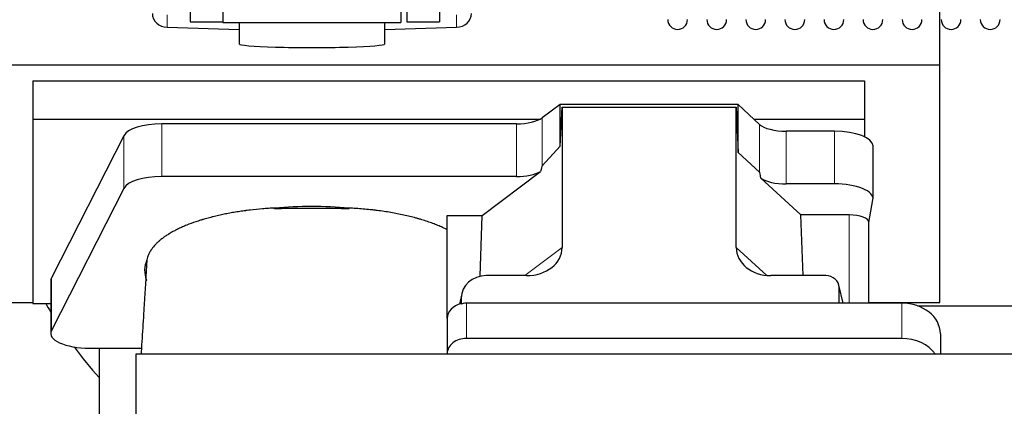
# Model space of a CAD drawing. Header units: inches. Extents: x 0 to 23760, y -13 to 16800.
# Tile 16 of 247: x 2376 to 2885, y 7054 to 7254. Entities that reach past the tile are written whole.
import ezdxf

# ---------------------------------------------------------------- set-up
doc = ezdxf.new("R2010")
doc.units = ezdxf.units.IN
doc.layers.add('1', color=7, linetype='Continuous', true_color=0xffffff)

msp = doc.modelspace()

# ---------------------------------------------------------------- linework, layer by layer
at = {"layer": '1', "color": 2, "linetype": 'Continuous', "lineweight": 25}
for p, q in [((2464.104, 7457.015), (2464.104, 7253.015)), ((2481.104, 7457.45), (2481.104, 7252.59)), ((2573.104, 7457.45), (2573.104, 7252.59)), ((2576.104, 7457.02), (2576.104, 7253.02)), ((2593.104, 7457.02), (2593.104, 7253.02)), ((2851.764, 7230.666), (2851.764, 7267.493)), ((2452.325, 7250.103), (2489.441, 7248.953)), ((2464.104, 7253.015), (2481.104, 7253.015)), ((2481.104, 7252.59), (2528.401, 7252.59)), ((2489.44, 7252.589), (2489.44, 7241.526)), ((2528.401, 7252.59), (2573.104, 7252.59)), ((2564.767, 7248.953), (2601.884, 7250.103)), ((2564.768, 7241.526), (2564.768, 7252.59)), ((2576.104, 7253.02), (2593.104, 7253.02)), ((2363.764, 7230.666), (2851.764, 7230.666)), ((2851.764, 7107.841), (2851.764, 7230.666)), ((2382.764, 7222.355), (2382.764, 7202.552)), ((2382.764, 7222.355), (2812.764, 7222.355)), ((2812.764, 7222.355), (2812.764, 7202.552)), ((2655.495, 7210.181), (2646.177, 7203.302)), ((2747.431, 7210.181), (2655.495, 7210.181)), ((2655.495, 7188.557), (2655.495, 7210.181)), ((2655.495, 7188.557), (2656.475, 7208.878)), ((2656.475, 7208.878), (2746.511, 7208.878)), ((2656.475, 7208.878), (2656.475, 7136.19)), ((2746.511, 7208.878), (2747.431, 7185.419)), ((2746.511, 7136.284), (2746.511, 7208.878)), ((2747.431, 7185.419), (2747.431, 7210.181)), ((2758.541, 7199.916), (2747.431, 7210.181)), ((2382.764, 7202.552), (2382.764, 7107.284)), ((2382.764, 7202.552), (2644.957, 7202.552)), ((2632.86, 7200.203), (2449.469, 7200.203)), ((2755.682, 7202.552), (2812.764, 7202.552)), ((2812.764, 7202.552), (2812.764, 7193.54)), ((2429.838, 7194.012), (2392.449, 7120.525)), ((2797.233, 7196.373), (2772.399, 7196.373)), ((2646.177, 7178.411), (2655.495, 7188.557)), ((2817.233, 7161.465), (2817.233, 7188.719)), ((2747.431, 7185.419), (2758.541, 7175.252)), ((2615.089, 7152.786), (2645.341, 7175.505)), ((2632.86, 7172.948), (2449.469, 7172.948)), ((2759.27, 7172.083), (2779.82, 7153.103)), ((2797.233, 7169.118), (2772.399, 7169.118)), ((2429.838, 7166.758), (2392.449, 7093.271)), ((2815.118, 7149.067), (2817.189, 7160.956)), ((2597.051, 7152.786), (2615.089, 7152.786)), ((2597.051, 7099.522), (2597.051, 7152.786)), ((2614.167, 7121.318), (2615.089, 7152.786)), ((2781.054, 7121.654), (2779.82, 7153.103)), ((2804.91, 7153.103), (2779.82, 7153.103)), ((2815.118, 7107.455), (2815.118, 7149.197)), ((2392.08, 7119.063), (2392.08, 7091.808)), ((2638.138, 7121.654), (2617.287, 7121.654)), ((2792.767, 7121.654), (2764.306, 7121.654)), ((2604.546, 7112.225), (2603.461, 7106.928)), ((2801.707, 7107.457), (2799.602, 7116.7)), ((2799.741, 7107.457), (2799.741, 7115.468)), ((2363.764, 7107.841), (2382.764, 7107.841)), ((2382.764, 7107.284), (2392.083, 7107.284)), ((2604.336, 7110.158), (2604.336, 7106.861)), ((2832.051, 7107.457), (2607.051, 7107.457)), ((2815.118, 7107.841), (2851.764, 7107.841)), ((2840.145, 7106.101), (2952.079, 7106.101)), ((2597.051, 7099.523), (2597.051, 7081.262)), ((2832.051, 7089.196), (2607.051, 7089.196)), ((2852.051, 7091.589), (2852.051, 7081.06)), ((2412.08, 7084.155), (2417.101, 7084.155)), ((2417.101, 7084.155), (2438.976, 7084.155)), ((2417.101, 7084.155), (2417.101, 7010.648)), ((2436.104, 7081.06), (2436.104, 6931.061)), ((6717.062, 7081.06), (2436.104, 7081.06)), ((2597.051, 7081.262), (2597.051, 7081.059))]:
    msp.add_line(p, q, dxfattribs=at)
at = {"layer": '1', "color": 110, "linetype": 'Continuous', "lineweight": 13}
for p, q in [((2452.325, 7250.103), (2452.325, 7256.567)), ((2601.884, 7250.103), (2601.884, 7256.567)), ((2449.469, 7172.948), (2449.469, 7200.203)), ((2632.86, 7172.948), (2632.86, 7200.203)), ((2646.177, 7178.411), (2646.177, 7203.302)), ((2758.541, 7175.252), (2758.541, 7199.916)), ((2429.838, 7166.758), (2429.838, 7194.012)), ((2772.399, 7169.118), (2772.399, 7196.373)), ((2797.233, 7169.118), (2797.233, 7196.373)), ((2804.91, 7153.103), (2804.91, 7107.457)), ((2637.12, 7121.654), (2656.475, 7136.19)), ((2746.511, 7136.284), (2762.249, 7121.749)), ((2392.449, 7093.271), (2392.449, 7120.525)), ((2801.565, 7107.457), (2799.741, 7115.468)), ((2604.336, 7110.158), (2603.688, 7106.995)), ((2607.051, 7107.457), (2607.051, 7089.196)), ((2832.051, 7107.457), (2832.051, 7089.196))]:
    msp.add_line(p, q, dxfattribs=at)
at = {"layer": '1', "color": 2, "linetype": 'Continuous', "lineweight": 25}
for centre in [(2716.204, 7254.12), (2736.404, 7254.12), (2756.604, 7254.12), (2776.804, 7254.12), (2797.004, 7254.12), (2817.204, 7254.12), (2837.404, 7254.12), (2857.604, 7254.12), (2877.804, 7254.12)]:
    msp.add_arc(centre, 5.1, 180, 0, dxfattribs=at)
for centre, major_axis, ratio, start_param, end_param in [((2452.604, 7257.194), (-8, 0), 0.8870108, 0, 1.5358897), ((2601.604, 7257.194), (-8, 0), 0.8870108, 1.6057029, 3.1415927), ((2527.104, 7241.526), (-37.664, 0), 0.0504434, 0, 3.1415927), ((2449.469, 7192.549), (20, 0), 0.3826834, 1.5707963, 2.9492947), ((2632.86, 7205.943), (-15, 0), 0.3826834, 1.5707963, 2.6633841), ((2772.399, 7202.113), (-15, 0), 0.3826834, 0.392691, 1.5707963), ((2797.233, 7188.719), (20, 0), 0.3826834, 0.0000123, 1.5707963), ((2632.86, 6832.178), (-13.469, -346.314), 0.0190642, 3.1640389, 3.2737854), ((2632.86, 7178.689), (-15, 0), 0.3826834, 1.5707963, 2.5536377), ((2772.399, 6763.644), (13.933, -411.641), 0.0134983, 3.0163009, 3.1283751), ((2449.469, 7165.295), (20, 0), 0.3826834, 1.5707963, 2.9492947), ((2772.399, 7174.859), (-15, 0), 0.3826834, 0.5047652, 1.5707963), ((2797.233, 7161.465), (20, 0), 0.3826834, 6.216629, 7.8539816), ((2527.101, 7124.336), (86.5, 0), 0.3826834, 1.3483772, 1.7943795), ((2804.91, 7149.197), (10.208, 0), 0.3826834, 0.0000123, 1.5707963), ((2637.38, 7136.791), (19.053, -1.602), 0.7899984, 4.8184069, 6.3495024), ((2764.922, 7136.791), (-18.368, -1.548), 0.8197595, 6.2141926, 7.7515118), ((2527.101, 7124.336), (86.5, 0), 0.3826834, 2.9725041, 3.2916257), ((2412.08, 7119.063), (20, 0), 0.3826834, 2.9492947, 3.1416097), ((2617.376, 7110.079), (13.036, -0.373), 0.8874794, 1.60301, 3.1669686), ((2792.714, 7115.421), (-7.024, -0.222), 0.8867966, 3.1136042, 4.6768038), ((2607.764, 7203.998), (244, 0), 0.8870108, 3.6048794, 3.6281468), ((2607.051, 7099.523), (10, 0), 0.7933958, 1.8474697, 3.1415927), ((2607.051, 7086.664), (0, -20.985), 0.4765235, 3.3133452, 3.4165375), ((2607.051, 7099.523), (10, 0), 0.7933958, 1.5707963, 1.7425489), ((2832.051, 7091.589), (20, 0), 0.7933958, 0, 1.5707963), ((2412.08, 7091.808), (20, 0), 0.3826834, 2.9492947, 4.712389), ((2607.051, 7081.262), (10, 0), 0.7933958, 1.5707963, 3.1415927), ((2832.051, 7073.328), (20, 0), 0.7933958, 0.5089626, 1.5707963), ((2607.764, 7203.998), (244, 0), 0.8870108, 3.7249471, 3.8155625)]:
    msp.add_ellipse(centre, major_axis=major_axis, ratio=ratio, start_param=start_param, end_param=end_param, dxfattribs=at)
for points, knots in [([(2507.922, 7156.614), (2506.849, 7156.563), (2505.78, 7156.503), (2503.65, 7156.366), (2502.589, 7156.288), (2499.418, 7156.029), (2497.319, 7155.821), (2494.716, 7155.517), (2494.196, 7155.454), (2493.418, 7155.355), (2493.03, 7155.306), (2492.512, 7155.237), (2492.254, 7155.203), (2491.093, 7155.046), (2490.072, 7154.898), (2488.054, 7154.587), (2487.056, 7154.424), (2485.083, 7154.081), (2484.108, 7153.902), (2482.18, 7153.528), (2481.227, 7153.334), (2479.345, 7152.928), (2477.484, 7152.508), (2474.761, 7151.83), (2472.99, 7151.347), (2471.679, 7150.973), (2471.244, 7150.846), (2470.705, 7150.686), (2470.598, 7150.653), (2470.383, 7150.588), (2470.275, 7150.556), (2469.954, 7150.458), (2469.741, 7150.392), (2468.682, 7150.062), (2467.853, 7149.792), (2465.418, 7148.963), (2463.866, 7148.386), (2461.64, 7147.485), (2460.19, 7146.873), (2458.118, 7145.919), (2456.805, 7145.26), (2455.526, 7144.589), (2454.904, 7144.247), (2453.998, 7143.725), (2453.701, 7143.55), (2453.335, 7143.329), (2453.262, 7143.284), (2453.117, 7143.196), (2452.9, 7143.062), (2452.686, 7142.929), (2451.982, 7142.482), (2450.898, 7141.759), (2449.403, 7140.655), (2448.035, 7139.53), (2447.208, 7138.767), (2446.423, 7137.997), (2446.052, 7137.608), (2445.003, 7136.433), (2444.39, 7135.636), (2443.801, 7134.723), (2443.736, 7134.621), (2443.611, 7134.417), (2443.55, 7134.315), (2443.37, 7134.009), (2443.256, 7133.804), (2442.933, 7133.191), (2442.742, 7132.781), (2442.405, 7131.961), (2442.259, 7131.551), (2442.012, 7130.73), (2441.912, 7130.318), (2441.835, 7129.907)], [0, 0, 0, 0, 0.03125, 0.03125, 0.0625, 0.0625, 0.125, 0.125, 0.140625, 0.140625, 0.1484375, 0.1523438, 0.15625, 0.15625, 0.1875, 0.1875, 0.21875, 0.21875, 0.25, 0.25, 0.28125, 0.28125, 0.3125, 0.34375, 0.375, 0.375, 0.390625, 0.390625, 0.3945313, 0.3945313, 0.3984375, 0.3984375, 0.40625, 0.40625, 0.4375, 0.4375, 0.5, 0.5, 0.53125, 0.5625, 0.59375, 0.59375, 0.625, 0.625, 0.640625, 0.640625, 0.6445313, 0.6445313, 0.6484375, 0.65625, 0.65625, 0.6875, 0.71875, 0.75, 0.78125, 0.78125, 0.8125, 0.8125, 0.875, 0.875, 0.8828125, 0.8828125, 0.890625, 0.890625, 0.90625, 0.90625, 0.9375, 0.9375, 0.96875, 0.96875, 1, 1, 1, 1]), ([(2546.371, 7156.145), (2545.576, 7156.183), (2544.779, 7156.217), (2543.181, 7156.273), (2542.381, 7156.296), (2541.178, 7156.323), (2540.777, 7156.33), (2539.973, 7156.343), (2539.571, 7156.347), (2538.766, 7156.355), (2538.363, 7156.358), (2537.557, 7156.363), (2537.153, 7156.364), (2536.548, 7156.365), (2536.346, 7156.366), (2535.943, 7156.366), (2535.741, 7156.366), (2535.135, 7156.367), (2534.731, 7156.366), (2533.52, 7156.366), (2532.712, 7156.366), (2530.289, 7156.366), (2528.674, 7156.366), (2525.443, 7156.366), (2523.828, 7156.367), (2520.598, 7156.367), (2518.982, 7156.367), (2517.316, 7156.367), (2517.266, 7156.367), (2517.165, 7156.367), (2517.115, 7156.367), (2516.963, 7156.367), (2516.862, 7156.367), (2516.559, 7156.366), (2516.357, 7156.365), (2515.752, 7156.362), (2515.348, 7156.358), (2514.742, 7156.351), (2514.54, 7156.349), (2514.137, 7156.343), (2513.532, 7156.333), (2512.928, 7156.32), (2510.919, 7156.272), (2509.323, 7156.214), (2507.738, 7156.136)], [0, 0, 0, 0, 0.0625, 0.0625, 0.125, 0.125, 0.15625, 0.15625, 0.1875, 0.1875, 0.21875, 0.21875, 0.25, 0.25, 0.265625, 0.265625, 0.28125, 0.28125, 0.3125, 0.3125, 0.375, 0.375, 0.5, 0.5, 0.625, 0.625, 0.75, 0.75, 0.7539062, 0.7539062, 0.7578125, 0.7578125, 0.765625, 0.765625, 0.78125, 0.78125, 0.8125, 0.8125, 0.828125, 0.828125, 0.84375, 0.875, 0.875, 1, 1, 1, 1]), ([(2597.051, 7145.452), (2596.288, 7145.834), (2595.502, 7146.208), (2593.886, 7146.939), (2592.224, 7147.654), (2590.475, 7148.337), (2588.681, 7149.003), (2587.761, 7149.328), (2585.878, 7149.961), (2584.914, 7150.27), (2583.433, 7150.72), (2582.934, 7150.868), (2582.302, 7151.05), (2582.175, 7151.086), (2581.921, 7151.159), (2581.794, 7151.195), (2581.411, 7151.302), (2581.155, 7151.373), (2579.87, 7151.725), (2578.827, 7151.995), (2576.713, 7152.514), (2574.571, 7153.012), (2572.374, 7153.467), (2570.148, 7153.901), (2569.021, 7154.108), (2566.739, 7154.5), (2565.583, 7154.685), (2563.244, 7155.033), (2562.06, 7155.196), (2560.562, 7155.387), (2560.111, 7155.443), (2559.659, 7155.498), (2559.356, 7155.534), (2559.205, 7155.552), (2558.448, 7155.64), (2557.841, 7155.708), (2556.018, 7155.902), (2554.798, 7156.02), (2552.35, 7156.232), (2551.122, 7156.327), (2548.658, 7156.493), (2547.422, 7156.564), (2546.182, 7156.623)], [0, 0, 0, 0, 0.0625, 0.0625, 0.125, 0.1875, 0.1875, 0.25, 0.25, 0.3125, 0.3125, 0.34375, 0.34375, 0.3515625, 0.3515625, 0.359375, 0.359375, 0.375, 0.375, 0.4375, 0.4375, 0.5, 0.5625, 0.5625, 0.625, 0.625, 0.6875, 0.6875, 0.75, 0.75, 0.765625, 0.7734375, 0.7734375, 0.78125, 0.78125, 0.8125, 0.8125, 0.875, 0.875, 0.9375, 0.9375, 1, 1, 1, 1]), ([(2441.791, 7129.347), (2441.753, 7129.132), (2441.721, 7128.916), (2441.669, 7128.485), (2441.632, 7128.055), (2441.617, 7127.624), (2441.61, 7127.301), (2441.608, 7127.193), (2441.607, 7127.086)], [0, 0, 0, 0, 0.2858572, 0.2858572, 0.5717144, 0.8575716, 0.8575716, 1, 1, 1, 1]), ([(2441.604, 7127.093), (2441.553, 7126.194), (2441.311, 7121.981), (2440.847, 7114.22), (2440.27, 7104.89), (2439.74, 7096.496), (2439.299, 7089.381), (2438.979, 7084.234), (2438.807, 7081.471), (2438.782, 7081.057)], [0, 0, 0, 0, 0.0608544, 0.2843801, 0.516904, 0.6713145, 0.8238748, 0.9736375, 1, 1, 1, 1])]:
    msp.add_open_spline(points, degree=3, knots=knots, dxfattribs=at)
for points in [[(2507.738, 7156.136), (2507.8, 7156.296), (2507.861, 7156.455), (2507.922, 7156.614)], [(2546.182, 7156.623), (2546.244, 7156.463), (2546.307, 7156.304), (2546.371, 7156.145)], [(2441.835, 7129.907), (2441.82, 7129.72), (2441.806, 7129.534), (2441.791, 7129.347)], [(2441.543, 7119.003), (2441.553, 7119.131), (2441.563, 7119.26), (2441.573, 7119.388)]]:
    msp.add_open_spline(points, degree=3, dxfattribs=at)
msp.add_rational_spline([(2604.336, 7106.861), (2604.328, 7107.008), (2604.319, 7107.156)], [0.500000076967, 0.499999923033, 0.500000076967], degree=2, dxfattribs=at)

doc.saveas('drawing.dxf')
